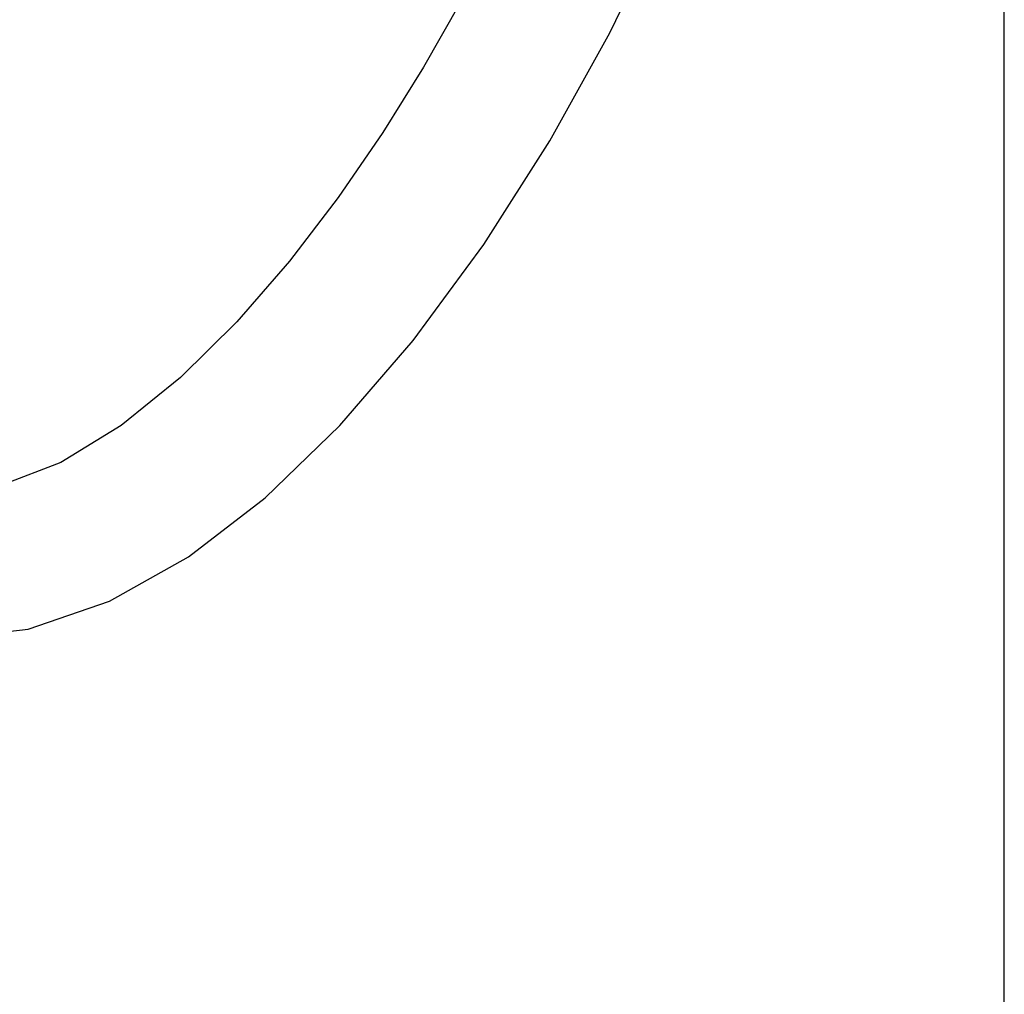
# Model space of a CAD drawing. Header units: millimetres. Extents: x 0 to 5940, y 0 to 4200.
# Tile 15 of 87: x 1735 to 1937, y 2879 to 3079. Entities that reach past the tile are written whole.
import ezdxf

# ---------------------------------------------------------------- set-up
doc = ezdxf.new("R2010")
doc.units = ezdxf.units.MM
doc.header["$LTSCALE"] = 326.7
doc.layers.get('0').update_dxf_attribs({"linetype": 'CONTINUOUS'})
doc.layers.add('RB15-1-B-JSZL_DXF_DIMENSION', color=7, linetype='CONTINUOUS')
doc.layers.add('XIANLAN_DXF_CONTINUOUS_LINE', color=7, linetype='CONTINUOUS')
doc.styles.get("Standard").update_dxf_attribs({"font": 'txt', "width": 0.7})
doc.dimstyles.new('DIMSTYLE_3', dxfattribs={"dimtxt": 85, "dimasz": 45, "dimexe": 1.5, "dimexo": 0, "dimgap": 2.125, "dimtad": 1, "dimdsep": 46, "dimtxsty": 'Standard', "dimblk": '_FILLED', "dimblk1": '_FILLED', "dimblk2": '_FILLED', "dimcen": 0.09, "dimclrt": 5, "dimazin": 2, "dimtp": 0.5, "dimtm": 0.5, "dimtfac": 1, "dimtofl": 0, "dimtmove": 0, "dimatfit": 3, "dimldrblk": '_FILLED', "dimfxl": 0, "dimtolj": 1, "dimarcsym": 0})

# ---------------------------------------------------------------- blocks, each defined once
blk = doc.blocks.new('_FILLED')
at = {"color": 0, "linetype": 'ByBlock'}
blk.add_solid([(0, 0), (-1, 0.1667), (-1, -0.1667)], dxfattribs=at)
blk = doc.blocks.new('*D4')
at = {"layer": 'RB15-1-B-JSZL_DXF_DIMENSION', "color": 2, "linetype": 'Continuous', "transparency": 16777216}
for p, q in [((1751.29, 3161.27), (1751.29, 3567.44)), ((1937.29, 2684.27), (1937.29, 3567.44)), ((1751.29, 3552.44), (1844.29, 3552.44)), ((1937.29, 3552.44), (1844.29, 3552.44))]:
    blk.add_line(p, q, dxfattribs=at)
at = {"layer": 'RB15-1-B-JSZL_DXF_DIMENSION', "color": 2, "linetype": 'Continuous', "transparency": 16777216, "xscale": 45, "yscale": 45, "zscale": 45, "rotation": 180}
blk.add_blockref('_FILLED', (1751.29, 3552.44), dxfattribs=at)
at = {"layer": 'RB15-1-B-JSZL_DXF_DIMENSION', "color": 2, "linetype": 'Continuous', "transparency": 16777216, "xscale": 45, "yscale": 45, "zscale": 45}
blk.add_blockref('_FILLED', (1937.29, 3552.44), dxfattribs=at)

msp = doc.modelspace()

# ---------------------------------------------------------------- linework, layer by layer
at = {"layer": 'XIANLAN_DXF_CONTINUOUS_LINE', "color": 7, "linetype": 'Continuous'}
for points in [[(1727.97, 2953.018), (1736.963, 2954.057), (1753.627, 2959.772), (1769.86, 2968.911), (1785.595, 2981.007), (1800.947, 2995.833), (1815.969, 3013.265), (1830.45, 3032.97), (1844.003, 3054.274), (1856.326, 3076.468), (1867.204, 3098.902), (1876.484, 3120.941), (1884.137, 3142.181), (1890.282, 3162.699), (1894.973, 3182.607), (1898.147, 3201.951), (1899.633, 3220.613), (1899.192, 3238.43), (1896.483, 3255.13), (1891.201, 3270.127), (1889.787, 3272.37)], [(1868.5, 3207.288), (1868.093, 3203.483), (1866.305, 3192.363), (1863.933, 3180.987), (1861.001, 3169.344), (1857.54, 3157.497), (1853.566, 3145.47), (1849.084, 3133.27), (1844.08, 3120.891), (1838.531, 3108.33), (1832.391, 3095.565), (1825.599, 3082.577), (1818.073, 3069.361), (1809.744, 3055.993), (1800.588, 3042.656), (1790.594, 3029.589), (1779.782, 3017.121), (1768.219, 3005.691), (1756.059, 2995.839), (1743.644, 2988.252), (1731.573, 2983.615), (1727.044, 2983.01)]]:
    msp.add_lwpolyline(points, dxfattribs=at)

# ---------------------------------------------------------------- dimensions: what is measured, and where the dimension line sits
at = {"layer": 'RB15-1-B-JSZL_DXF_DIMENSION', "color": 2, "linetype": 'Continuous'}
dim = msp.add_linear_dim(base=(1937.287, 3552.437), p1=(1751.287, 3161.268), p2=(1937.287, 2684.268), dimstyle='DIMSTYLE_3', dxfattribs=at)
dim.commit()
dim.dimension.update_dxf_attribs({"geometry": '*D4', "text_midpoint": (1755.037, 3552.437), "dimtype": 160})

doc.saveas('drawing.dxf')
